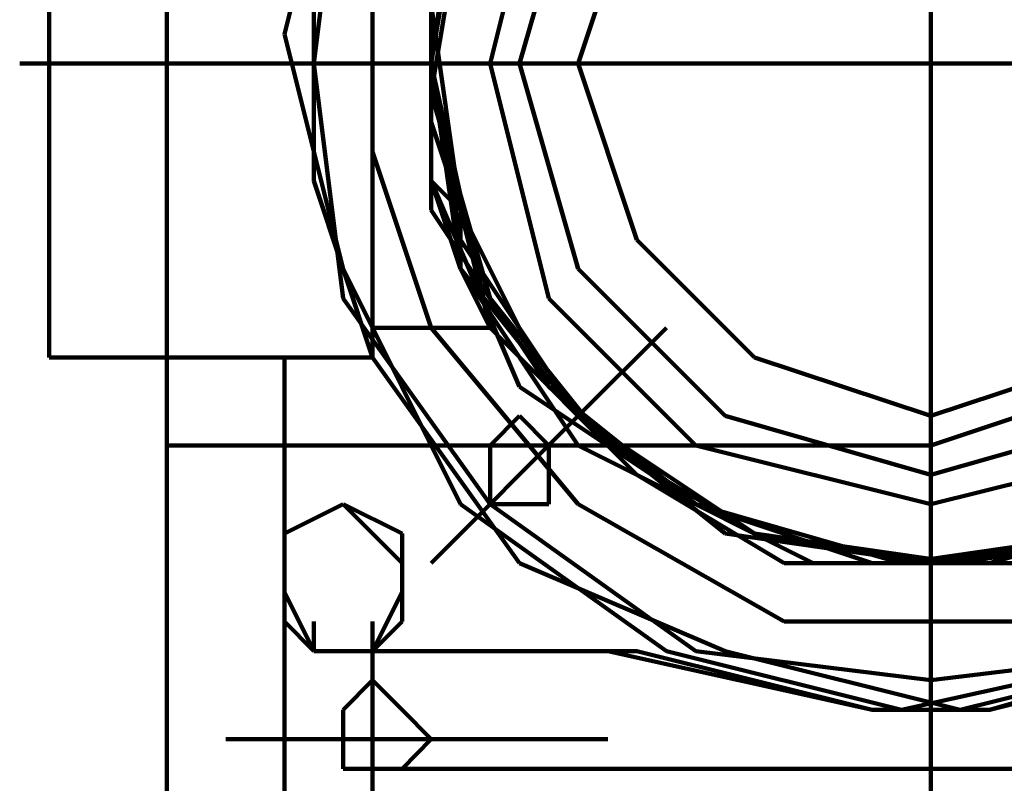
# Model space of a CAD drawing. Header units: inches. Extents: x -1901 to 7725, y 4299 to 7113.
# Tile 55 of 180: x 1433 to 1447, y 6312 to 6323. Entities that reach past the tile are written whole.
import ezdxf

# ---------------------------------------------------------------- set-up
doc = ezdxf.new("R2010")
doc.units = ezdxf.units.IN
doc.header["$MEASUREMENT"] = 0
doc.layers.add('at_Entity', color=7, linetype='Continuous')

msp = doc.modelspace()

# ---------------------------------------------------------------- linework, layer by layer
at = {"layer": 'at_Entity', "color": 7, "lineweight": 211}
for p, q in [((1446.065, 6328.967), (1446.065, 6322.629)), ((1433.393, 6326.853), (1433.393, 6318.405)), ((1435.084, 6326.853), (1435.084, 6317.138)), ((1437.617, 6326.434), (1436.774, 6323.053)), ((1438.041, 6318.829), (1438.041, 6326.434)), ((1437.617, 6326.01), (1437.198, 6322.629)), ((1440.575, 6326.01), (1439.732, 6322.629)), ((1439.308, 6325.586), (1438.884, 6322.629)), ((1439.308, 6325.586), (1438.884, 6322.629)), ((1439.308, 6325.586), (1438.884, 6322.629)), ((1439.308, 6325.586), (1438.884, 6322.629)), ((1439.308, 6325.586), (1438.884, 6322.629)), ((1439.308, 6325.586), (1438.884, 6322.629)), ((1439.308, 6325.586), (1438.884, 6322.629)), ((1439.308, 6325.586), (1438.884, 6322.629)), ((1439.308, 6325.586), (1438.884, 6322.629)), ((1439.308, 6325.586), (1438.884, 6322.629)), ((1439.308, 6325.586), (1438.884, 6322.629)), ((1439.308, 6325.586), (1438.884, 6322.629)), ((1439.308, 6325.586), (1438.884, 6322.629)), ((1439.308, 6325.586), (1438.884, 6322.629)), ((1439.308, 6325.586), (1438.884, 6322.629)), ((1439.308, 6325.586), (1438.884, 6322.629)), ((1439.308, 6325.586), (1438.884, 6322.629)), ((1439.308, 6325.586), (1438.884, 6322.629)), ((1439.308, 6325.586), (1438.884, 6322.629)), ((1439.308, 6325.586), (1438.884, 6322.629)), ((1439.308, 6325.586), (1438.884, 6322.629)), ((1439.308, 6325.586), (1438.884, 6322.629)), ((1440.998, 6325.586), (1440.155, 6322.629)), ((1439.308, 6325.167), (1438.884, 6322.629)), ((1439.308, 6325.167), (1438.884, 6322.629)), ((1441.841, 6325.167), (1440.998, 6322.629)), ((1439.308, 6324.743), (1438.884, 6322.21)), ((1438.884, 6324.743), (1438.884, 6321.786)), ((1437.198, 6324.319), (1437.198, 6320.943)), ((1438.884, 6324.319), (1438.884, 6322.629)), ((1438.884, 6324.319), (1438.884, 6322.629)), ((1438.884, 6324.319), (1438.884, 6322.629)), ((1438.884, 6324.319), (1438.884, 6322.629)), ((1438.041, 6323.9), (1438.041, 6321.362)), ((1438.884, 6323.9), (1438.884, 6320.943)), ((1438.884, 6323.9), (1438.884, 6320.943)), ((1438.884, 6323.476), (1438.884, 6322.629)), ((1438.884, 6323.476), (1438.884, 6322.629)), ((1438.884, 6323.476), (1439.308, 6320.519)), ((1438.884, 6322.629), (1438.884, 6323.476)), ((1438.884, 6323.476), (1438.884, 6322.629)), ((1438.884, 6322.629), (1438.884, 6323.476)), ((1438.884, 6323.476), (1439.308, 6320.519)), ((1438.884, 6323.476), (1438.884, 6322.629)), ((1438.884, 6323.476), (1438.884, 6320.519)), ((1438.884, 6323.476), (1438.884, 6322.629)), ((1438.884, 6322.629), (1438.884, 6323.476)), ((1433.393, 6322.629), (1433.393, 6323.053)), ((1436.774, 6323.053), (1437.617, 6319.676)), ((1438.884, 6322.629), (1438.884, 6323.053)), ((1438.884, 6322.629), (1438.884, 6323.053)), ((1438.884, 6322.629), (1438.884, 6323.053)), ((1438.884, 6322.629), (1438.884, 6323.053)), ((1438.884, 6322.629), (1438.884, 6323.053)), ((1438.884, 6322.629), (1438.884, 6323.053)), ((1438.884, 6322.629), (1438.884, 6323.053)), ((1438.884, 6322.629), (1438.884, 6323.053)), ((1438.884, 6322.629), (1438.884, 6323.053)), ((1438.884, 6322.629), (1438.884, 6323.053)), ((1438.884, 6322.629), (1438.884, 6323.053)), ((1438.884, 6322.629), (1438.884, 6323.053)), ((1432.97, 6322.629), (1437.198, 6322.629)), ((1432.97, 6322.629), (1433.393, 6322.629)), ((1433.393, 6322.629), (1439.732, 6322.629)), ((1437.198, 6322.629), (1446.065, 6322.629)), ((1437.198, 6322.629), (1437.617, 6319.253)), ((1438.884, 6322.629), (1438.884, 6321.786)), ((1438.884, 6322.629), (1438.884, 6321.786)), ((1438.884, 6322.629), (1439.308, 6320.095)), ((1438.884, 6322.629), (1438.884, 6320.943)), ((1438.884, 6322.629), (1438.884, 6321.786)), ((1438.884, 6322.629), (1438.884, 6321.786)), ((1438.884, 6322.629), (1439.308, 6319.676)), ((1438.884, 6322.629), (1439.308, 6319.676)), ((1438.884, 6322.629), (1439.308, 6319.676)), ((1438.884, 6322.629), (1439.308, 6320.095)), ((1438.884, 6322.629), (1439.308, 6319.676)), ((1438.884, 6322.629), (1438.884, 6321.786)), ((1438.884, 6322.629), (1438.884, 6320.943)), ((1438.884, 6322.629), (1439.308, 6319.676)), ((1438.884, 6322.629), (1439.308, 6319.676)), ((1438.884, 6322.629), (1439.308, 6319.676)), ((1438.884, 6320.943), (1438.884, 6322.629)), ((1438.884, 6322.629), (1438.884, 6321.786)), ((1438.884, 6322.629), (1438.884, 6321.786)), ((1438.884, 6322.629), (1439.308, 6319.676)), ((1438.884, 6322.629), (1438.884, 6321.786)), ((1439.732, 6318.829), (1438.884, 6322.629)), ((1438.884, 6322.629), (1439.308, 6320.519)), ((1438.884, 6322.629), (1439.308, 6319.676)), ((1438.884, 6322.629), (1439.308, 6319.676)), ((1438.884, 6322.629), (1439.308, 6319.676)), ((1438.884, 6322.629), (1439.308, 6319.676)), ((1438.884, 6322.629), (1439.308, 6319.676)), ((1438.884, 6322.629), (1439.308, 6319.676)), ((1438.884, 6322.629), (1439.308, 6319.676)), ((1438.884, 6322.629), (1439.308, 6319.676)), ((1438.884, 6322.629), (1439.308, 6319.676)), ((1438.884, 6322.629), (1439.308, 6319.676)), ((1438.884, 6321.786), (1438.884, 6322.629)), ((1438.884, 6322.629), (1439.308, 6319.676)), ((1438.884, 6322.629), (1439.732, 6318.829)), ((1438.884, 6322.629), (1439.308, 6319.676)), ((1438.884, 6322.629), (1439.308, 6319.676)), ((1438.884, 6322.629), (1439.308, 6319.676)), ((1438.884, 6322.629), (1439.308, 6319.676)), ((1439.732, 6322.629), (1446.065, 6322.629)), ((1439.732, 6322.629), (1440.575, 6319.253)), ((1440.155, 6322.629), (1440.998, 6319.676)), ((1440.998, 6322.629), (1441.841, 6320.095)), ((1446.065, 6322.629), (1454.937, 6322.629)), ((1452.403, 6322.629), (1446.065, 6322.629)), ((1446.065, 6322.629), (1446.065, 6313.762)), ((1438.884, 6322.21), (1439.732, 6319.253)), ((1438.884, 6321.786), (1438.884, 6320.943)), ((1438.884, 6321.786), (1439.732, 6319.253)), ((1438.884, 6320.943), (1438.884, 6321.786)), ((1438.884, 6320.943), (1438.884, 6321.786)), ((1438.884, 6321.786), (1438.884, 6320.943)), ((1438.884, 6321.786), (1438.884, 6320.943)), ((1438.884, 6320.943), (1438.884, 6321.786)), ((1438.884, 6321.786), (1438.884, 6320.943)), ((1438.041, 6321.362), (1438.884, 6318.829)), ((1437.198, 6320.943), (1438.041, 6318.405)), ((1438.884, 6320.943), (1439.308, 6320.519)), ((1438.884, 6320.943), (1439.308, 6320.519)), ((1438.884, 6320.943), (1439.308, 6320.519)), ((1439.308, 6320.519), (1438.884, 6320.943)), ((1439.308, 6320.519), (1438.884, 6320.943)), ((1439.308, 6320.519), (1438.884, 6320.943)), ((1439.308, 6320.519), (1438.884, 6320.943)), ((1438.884, 6320.943), (1439.308, 6320.519)), ((1439.308, 6319.676), (1438.884, 6320.943)), ((1438.884, 6320.943), (1439.308, 6320.519)), ((1439.308, 6320.519), (1438.884, 6320.943)), ((1438.884, 6320.943), (1439.308, 6320.519)), ((1438.884, 6320.943), (1440.155, 6317.981)), ((1438.884, 6320.519), (1440.575, 6317.981)), ((1439.308, 6320.519), (1439.308, 6319.676)), ((1439.308, 6320.519), (1439.308, 6319.676)), ((1439.308, 6320.519), (1440.575, 6317.981)), ((1439.308, 6319.676), (1439.308, 6320.519)), ((1439.308, 6320.519), (1440.575, 6317.981)), ((1439.308, 6319.676), (1439.308, 6320.519)), ((1439.732, 6318.829), (1439.308, 6320.519)), ((1439.308, 6319.676), (1439.308, 6320.519)), ((1439.308, 6320.519), (1439.308, 6319.676)), ((1439.308, 6320.519), (1439.308, 6319.676)), ((1439.308, 6320.519), (1439.308, 6319.676)), ((1439.308, 6319.676), (1439.308, 6320.519)), ((1439.308, 6320.519), (1439.308, 6319.676)), ((1439.308, 6320.519), (1439.308, 6319.676)), ((1439.308, 6320.519), (1439.308, 6319.676)), ((1439.308, 6320.095), (1440.998, 6317.562)), ((1439.308, 6320.095), (1440.998, 6317.562)), ((1441.841, 6320.095), (1443.532, 6318.405)), ((1437.617, 6319.676), (1439.308, 6316.295)), ((1439.308, 6319.676), (1439.732, 6318.829)), ((1439.308, 6319.676), (1439.732, 6318.829)), ((1439.308, 6319.676), (1440.998, 6317.562)), ((1439.308, 6319.676), (1440.998, 6317.562)), ((1439.308, 6319.676), (1440.998, 6317.562)), ((1439.308, 6319.676), (1440.998, 6317.562)), ((1439.732, 6318.829), (1439.308, 6319.676)), ((1439.308, 6319.676), (1440.998, 6317.562)), ((1439.308, 6319.676), (1440.998, 6317.562)), ((1439.308, 6319.676), (1440.998, 6317.562)), ((1439.732, 6318.829), (1439.308, 6319.676)), ((1439.308, 6319.676), (1440.998, 6317.562)), ((1439.732, 6318.829), (1439.308, 6319.676)), ((1439.308, 6319.676), (1440.998, 6317.138)), ((1439.308, 6319.676), (1440.998, 6317.562)), ((1439.308, 6319.676), (1440.998, 6317.562)), ((1439.308, 6319.676), (1439.732, 6318.829)), ((1439.308, 6319.676), (1440.998, 6317.562)), ((1439.308, 6319.676), (1440.998, 6317.562)), ((1439.308, 6319.676), (1440.998, 6317.562)), ((1439.308, 6319.676), (1440.998, 6317.562)), ((1439.308, 6319.676), (1440.998, 6317.562)), ((1439.308, 6319.676), (1440.998, 6317.562)), ((1439.308, 6319.676), (1440.998, 6317.562)), ((1439.308, 6319.676), (1440.998, 6317.562)), ((1439.308, 6319.676), (1440.998, 6317.562)), ((1439.308, 6319.676), (1440.998, 6317.562)), ((1439.732, 6318.829), (1439.308, 6319.676)), ((1439.308, 6319.676), (1440.998, 6317.562)), ((1439.308, 6319.676), (1439.732, 6318.829)), ((1439.308, 6319.676), (1439.732, 6318.829)), ((1439.308, 6319.676), (1440.998, 6317.562)), ((1439.732, 6318.829), (1439.308, 6319.676)), ((1439.308, 6319.676), (1440.998, 6317.562)), ((1439.308, 6319.676), (1440.998, 6317.562)), ((1439.308, 6319.676), (1440.998, 6317.562)), ((1440.998, 6319.676), (1443.108, 6317.562)), ((1437.617, 6319.253), (1439.732, 6316.295)), ((1439.732, 6319.253), (1441.422, 6317.138)), ((1439.732, 6319.253), (1441.422, 6317.138)), ((1440.575, 6319.253), (1442.689, 6317.138)), ((1438.041, 6318.405), (1438.041, 6318.829)), ((1438.041, 6318.829), (1439.732, 6318.829)), ((1438.884, 6318.829), (1440.998, 6316.295)), ((1439.732, 6318.829), (1441.841, 6316.714)), ((1439.732, 6318.829), (1441.422, 6317.138)), ((1439.732, 6318.829), (1441.422, 6317.138)), ((1439.732, 6318.829), (1441.841, 6316.714)), ((1439.732, 6318.829), (1441.841, 6316.714)), ((1439.732, 6318.829), (1441.841, 6316.714)), ((1439.732, 6318.829), (1441.841, 6316.714)), ((1439.732, 6318.829), (1441.841, 6316.714)), ((1439.732, 6318.829), (1441.422, 6317.138)), ((1439.732, 6318.829), (1441.422, 6317.138)), ((1439.732, 6318.829), (1441.841, 6316.714)), ((1439.732, 6318.829), (1441.422, 6317.138)), ((1439.732, 6318.829), (1441.422, 6317.138)), ((1440.998, 6317.562), (1442.265, 6318.829)), ((1433.393, 6318.405), (1438.041, 6318.405)), ((1436.774, 6318.405), (1436.774, 6317.981)), ((1436.774, 6318.405), (1436.774, 6317.981)), ((1438.041, 6318.405), (1440.155, 6315.448)), ((1443.532, 6318.405), (1446.065, 6317.562)), ((1446.065, 6317.562), (1448.599, 6318.405)), ((1436.774, 6317.981), (1436.774, 6317.138)), ((1440.155, 6317.981), (1442.689, 6316.295)), ((1440.575, 6317.981), (1442.689, 6316.295)), ((1440.575, 6317.981), (1442.689, 6316.295)), ((1440.575, 6317.981), (1442.689, 6316.295)), ((1446.065, 6317.138), (1448.599, 6317.981)), ((1438.884, 6315.448), (1440.998, 6317.562)), ((1440.155, 6317.562), (1439.732, 6317.138)), ((1440.575, 6317.138), (1440.155, 6317.562)), ((1440.998, 6317.562), (1443.108, 6315.872)), ((1440.998, 6317.562), (1443.108, 6315.872)), ((1440.998, 6317.562), (1443.108, 6315.872)), ((1440.998, 6317.562), (1443.108, 6315.872)), ((1440.998, 6317.562), (1443.108, 6315.872)), ((1440.998, 6317.562), (1443.108, 6315.872)), ((1440.998, 6317.562), (1443.108, 6315.872)), ((1440.998, 6317.562), (1443.108, 6315.872)), ((1440.998, 6317.562), (1443.108, 6315.872)), ((1440.998, 6317.562), (1443.532, 6315.872)), ((1440.998, 6317.562), (1443.532, 6315.872)), ((1440.998, 6317.562), (1443.108, 6315.872)), ((1440.998, 6317.562), (1443.108, 6315.872)), ((1440.998, 6317.562), (1443.108, 6315.872)), ((1440.998, 6317.562), (1443.108, 6315.872)), ((1440.998, 6317.562), (1443.108, 6315.872)), ((1440.998, 6317.562), (1443.108, 6315.872)), ((1440.998, 6317.562), (1443.108, 6315.872)), ((1440.998, 6317.562), (1443.532, 6315.872)), ((1440.998, 6317.562), (1443.108, 6315.872)), ((1440.998, 6317.562), (1443.532, 6315.872)), ((1440.998, 6317.562), (1443.108, 6315.872)), ((1440.998, 6317.562), (1443.108, 6315.872)), ((1440.998, 6317.562), (1443.108, 6315.872)), ((1440.998, 6317.562), (1443.108, 6315.872)), ((1440.998, 6317.562), (1443.108, 6315.872)), ((1440.998, 6317.562), (1443.108, 6315.872)), ((1443.108, 6317.562), (1446.065, 6316.714)), ((1446.065, 6316.714), (1449.022, 6317.562)), ((1446.065, 6317.138), (1435.084, 6317.138)), ((1435.084, 6317.138), (1435.084, 6310.805)), ((1436.774, 6315.029), (1436.774, 6317.138)), ((1439.732, 6317.138), (1439.732, 6316.295)), ((1440.575, 6316.295), (1440.575, 6317.138)), ((1440.998, 6317.138), (1443.532, 6315.872)), ((1441.422, 6317.138), (1443.532, 6315.872)), ((1441.422, 6317.138), (1443.532, 6315.872)), ((1441.422, 6317.138), (1443.532, 6315.872)), ((1441.422, 6317.138), (1443.532, 6315.872)), ((1441.422, 6317.138), (1443.532, 6315.872)), ((1441.422, 6317.138), (1443.532, 6315.872)), ((1441.422, 6317.138), (1443.532, 6315.872)), ((1441.422, 6317.138), (1443.532, 6315.872)), ((1442.689, 6317.138), (1446.065, 6316.295)), ((1446.065, 6316.295), (1449.446, 6317.138)), ((1441.841, 6316.714), (1443.956, 6315.448)), ((1441.841, 6316.714), (1443.956, 6315.448)), ((1441.841, 6316.714), (1443.956, 6315.448)), ((1441.841, 6316.714), (1444.375, 6315.448)), ((1441.841, 6316.714), (1443.956, 6315.448)), ((1441.841, 6316.714), (1444.375, 6315.448)), ((1441.841, 6316.714), (1444.375, 6315.448)), ((1437.617, 6316.295), (1436.774, 6315.872)), ((1437.617, 6316.295), (1436.774, 6315.872)), ((1437.617, 6316.295), (1436.774, 6315.872)), ((1437.617, 6316.295), (1436.774, 6315.872)), ((1438.465, 6315.872), (1437.617, 6316.295)), ((1438.041, 6315.872), (1437.617, 6316.295)), ((1438.465, 6315.872), (1437.617, 6316.295)), ((1438.465, 6315.872), (1437.617, 6316.295)), ((1439.308, 6316.295), (1442.265, 6314.181)), ((1439.732, 6316.295), (1442.689, 6314.181)), ((1439.732, 6316.295), (1440.155, 6316.295)), ((1440.155, 6316.295), (1440.575, 6316.295)), ((1440.998, 6316.295), (1443.956, 6314.605)), ((1442.689, 6316.295), (1445.646, 6315.448)), ((1442.689, 6316.295), (1445.646, 6315.448)), ((1442.689, 6316.295), (1445.222, 6315.448)), ((1442.689, 6316.295), (1445.646, 6315.448)), ((1446.489, 6315.448), (1449.446, 6316.295)), ((1446.489, 6315.448), (1449.446, 6316.295)), ((1446.489, 6315.448), (1449.446, 6316.295)), ((1446.913, 6315.448), (1449.446, 6316.295)), ((1446.913, 6315.448), (1449.446, 6316.295)), ((1446.913, 6315.448), (1449.446, 6316.295)), ((1446.913, 6315.448), (1449.87, 6316.295)), ((1446.913, 6315.448), (1449.446, 6316.295)), ((1446.913, 6315.448), (1449.87, 6316.295)), ((1436.774, 6315.872), (1436.774, 6315.029)), ((1436.774, 6315.872), (1436.774, 6315.029)), ((1436.774, 6315.872), (1436.774, 6315.029)), ((1436.774, 6315.872), (1436.774, 6315.029)), ((1438.465, 6315.448), (1438.041, 6315.872)), ((1438.465, 6315.029), (1438.465, 6315.872)), ((1438.465, 6315.029), (1438.465, 6315.872)), ((1438.465, 6315.029), (1438.465, 6315.872)), ((1443.108, 6315.872), (1446.065, 6315.448)), ((1443.108, 6315.872), (1446.065, 6315.448)), ((1443.108, 6315.872), (1446.065, 6315.448)), ((1443.108, 6315.872), (1446.065, 6315.448)), ((1443.108, 6315.872), (1446.065, 6315.448)), ((1443.108, 6315.872), (1446.065, 6315.448)), ((1443.108, 6315.872), (1446.065, 6315.448)), ((1443.108, 6315.872), (1446.065, 6315.448)), ((1443.108, 6315.872), (1446.065, 6315.448)), ((1443.108, 6315.872), (1446.065, 6315.448)), ((1443.108, 6315.872), (1446.065, 6315.448)), ((1443.108, 6315.872), (1446.065, 6315.448)), ((1443.108, 6315.872), (1446.065, 6315.448)), ((1443.108, 6315.872), (1446.065, 6315.448)), ((1443.108, 6315.872), (1446.065, 6315.448)), ((1443.108, 6315.872), (1446.065, 6315.448)), ((1443.108, 6315.872), (1446.065, 6315.448)), ((1443.108, 6315.872), (1446.065, 6315.448)), ((1443.108, 6315.872), (1446.065, 6315.448)), ((1443.108, 6315.872), (1446.065, 6315.448)), ((1443.108, 6315.872), (1446.065, 6315.448)), ((1443.108, 6315.872), (1446.065, 6315.448)), ((1443.108, 6315.872), (1446.065, 6315.448)), ((1443.532, 6315.872), (1446.065, 6315.448)), ((1443.532, 6315.872), (1446.065, 6315.448)), ((1443.532, 6315.872), (1446.489, 6315.448)), ((1443.532, 6315.872), (1446.065, 6315.448)), ((1443.532, 6315.872), (1446.489, 6315.448)), ((1443.532, 6315.872), (1446.065, 6315.448)), ((1443.532, 6315.872), (1446.489, 6315.448)), ((1443.532, 6315.872), (1446.065, 6315.448)), ((1443.532, 6315.872), (1446.489, 6315.448)), ((1443.532, 6315.872), (1446.489, 6315.448)), ((1443.532, 6315.872), (1446.065, 6315.448)), ((1443.532, 6315.872), (1446.065, 6315.448)), ((1443.532, 6315.872), (1446.065, 6315.448)), ((1445.646, 6315.448), (1448.599, 6315.872)), ((1445.646, 6315.448), (1448.599, 6315.872)), ((1445.646, 6315.448), (1448.599, 6315.872)), ((1446.065, 6315.448), (1449.022, 6315.872)), ((1446.065, 6315.448), (1448.599, 6315.872)), ((1446.065, 6315.448), (1449.022, 6315.872)), ((1446.065, 6315.448), (1449.022, 6315.872)), ((1446.065, 6315.448), (1449.022, 6315.872)), ((1446.065, 6315.448), (1449.022, 6315.872)), ((1446.065, 6315.448), (1449.022, 6315.872)), ((1446.065, 6315.448), (1448.599, 6315.872)), ((1446.065, 6315.448), (1449.022, 6315.872)), ((1446.065, 6315.448), (1449.022, 6315.872)), ((1446.065, 6315.448), (1449.022, 6315.872)), ((1446.065, 6315.448), (1449.022, 6315.872)), ((1446.065, 6315.448), (1449.022, 6315.872)), ((1446.065, 6315.448), (1449.022, 6315.872)), ((1446.065, 6315.448), (1449.022, 6315.872)), ((1446.065, 6315.448), (1449.022, 6315.872)), ((1446.065, 6315.448), (1449.022, 6315.872)), ((1446.065, 6315.448), (1449.022, 6315.872)), ((1446.065, 6315.448), (1449.022, 6315.872)), ((1446.065, 6315.448), (1449.022, 6315.872)), ((1446.065, 6315.448), (1449.022, 6315.872)), ((1446.065, 6315.448), (1449.022, 6315.872)), ((1446.065, 6315.448), (1449.022, 6315.872)), ((1446.065, 6315.448), (1449.022, 6315.872)), ((1446.065, 6315.448), (1449.022, 6315.872)), ((1446.065, 6315.448), (1449.022, 6315.872)), ((1446.065, 6315.448), (1449.022, 6315.872)), ((1446.065, 6315.448), (1449.022, 6315.872)), ((1446.065, 6315.448), (1449.022, 6315.872)), ((1446.065, 6315.448), (1449.022, 6315.872)), ((1446.489, 6315.448), (1449.022, 6315.872)), ((1446.489, 6315.448), (1449.022, 6315.872)), ((1436.774, 6315.029), (1436.774, 6315.448)), ((1436.774, 6315.029), (1436.774, 6315.448)), ((1436.774, 6315.029), (1436.774, 6315.448)), ((1438.465, 6314.605), (1438.465, 6315.448)), ((1440.155, 6315.448), (1443.108, 6314.181)), ((1443.956, 6315.448), (1446.913, 6315.448)), ((1443.956, 6315.448), (1446.913, 6315.448)), ((1443.956, 6315.448), (1446.913, 6315.448)), ((1443.956, 6315.448), (1446.913, 6315.448)), ((1444.375, 6315.448), (1446.913, 6315.448)), ((1444.375, 6315.448), (1446.913, 6315.448)), ((1444.375, 6315.448), (1447.332, 6315.448)), ((1445.222, 6315.448), (1448.179, 6315.448)), ((1436.774, 6311.648), (1436.774, 6315.029)), ((1436.774, 6314.605), (1436.774, 6315.029)), ((1436.774, 6314.605), (1436.774, 6315.029)), ((1436.774, 6315.029), (1436.774, 6314.605)), ((1437.198, 6314.181), (1436.774, 6315.029)), ((1436.774, 6314.605), (1436.774, 6315.029)), ((1438.041, 6314.181), (1438.465, 6315.029)), ((1438.041, 6314.181), (1438.465, 6315.029)), ((1438.041, 6314.181), (1438.465, 6315.029)), ((1436.774, 6314.605), (1437.198, 6314.181)), ((1436.774, 6314.605), (1437.198, 6314.181)), ((1436.774, 6314.605), (1437.198, 6314.181)), ((1437.198, 6314.181), (1437.198, 6314.605)), ((1437.198, 6314.181), (1437.198, 6314.605)), ((1438.041, 6314.605), (1438.041, 6310.805)), ((1438.041, 6314.181), (1438.465, 6314.605)), ((1443.956, 6314.605), (1447.332, 6314.605)), ((1437.617, 6314.181), (1437.198, 6314.181)), ((1437.198, 6314.181), (1438.041, 6314.181)), ((1437.198, 6314.181), (1438.041, 6314.181)), ((1437.198, 6314.181), (1438.041, 6314.181)), ((1437.198, 6314.181), (1438.041, 6314.181)), ((1437.617, 6314.181), (1441.422, 6314.181)), ((1441.422, 6314.181), (1441.841, 6314.181)), ((1445.222, 6313.338), (1441.422, 6314.181)), ((1445.222, 6313.338), (1441.841, 6314.181)), ((1442.265, 6314.181), (1445.646, 6313.338)), ((1442.689, 6314.181), (1446.065, 6313.762)), ((1443.108, 6314.181), (1446.489, 6313.338)), ((1445.646, 6313.338), (1449.446, 6314.181)), ((1446.065, 6313.762), (1449.446, 6314.181)), ((1446.489, 6313.338), (1449.87, 6314.181)), ((1449.87, 6314.181), (1446.913, 6313.338)), ((1446.913, 6313.338), (1450.289, 6314.181)), ((1438.041, 6313.762), (1437.617, 6313.338)), ((1438.465, 6313.338), (1438.041, 6313.762)), ((1446.065, 6313.762), (1446.065, 6313.338)), ((1437.617, 6313.338), (1437.617, 6312.491)), ((1438.884, 6312.914), (1438.465, 6313.338)), ((1446.065, 6313.338), (1445.222, 6313.338)), ((1445.222, 6313.338), (1446.913, 6313.338)), ((1446.065, 6313.338), (1446.065, 6312.071)), ((1446.065, 6313.338), (1446.913, 6313.338)), ((1435.931, 6312.914), (1441.422, 6312.914)), ((1438.465, 6312.491), (1438.884, 6312.914)), ((1437.617, 6312.491), (1438.041, 6312.491)), ((1438.041, 6310.805), (1438.041, 6312.491)), ((1438.041, 6312.491), (1472.676, 6312.491)), ((1438.041, 6310.805), (1438.041, 6312.491)), ((1438.041, 6312.491), (1458.313, 6312.491)), ((1438.041, 6312.491), (1438.465, 6312.491))]:
    msp.add_line(p, q, dxfattribs=at)
at = {"layer": 'at_Entity', "color": 7, "lineweight": 80}
msp.add_line((1446.065, 6322.629), (1446.065, 6323.053), dxfattribs=at)

doc.saveas('drawing.dxf')
